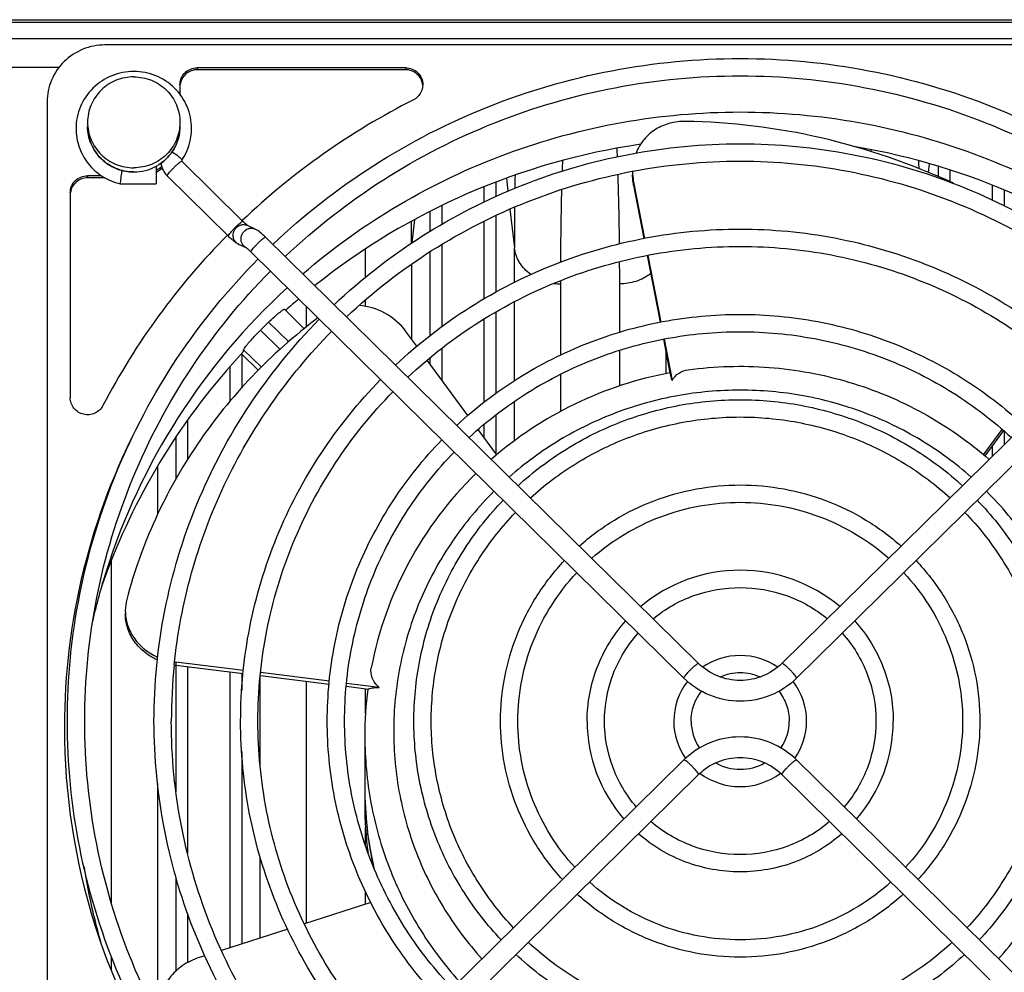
# Model space of a CAD drawing. Extents: x -1622 to 1181, y 8 to 1633.
# Tile 13 of 83: x -802 to -717, y 361 to 443. Entities that reach past the tile are written whole.
import ezdxf

# ---------------------------------------------------------------- set-up
doc = ezdxf.new("R2010")
doc.units = 0
doc.header["$LTSCALE"] = 65.395
doc.layers.get('0').update_dxf_attribs({"linetype": 'CONTINUOUS'})
doc.layers.add('3_ALL_AXES', color=7, linetype='CONTINUOUS')

msp = doc.modelspace()

# ---------------------------------------------------------------- linework, layer by layer
at = {"color": 6, "linetype": 'CONTINUOUS'}
msp.add_line((-852.597, 443.13), (-564.995, 443.13), dxfattribs=at)
at = {"color": 9, "linetype": 'CONTINUOUS'}
for p, q in [((-852.597, 442.922), (-564.995, 442.922)), ((-863.995, 439.005), (-798.963, 439.005)), ((-786.995, 438.971), (-786.995, 438.797)), ((-768.978, 438.971), (-768.978, 438.797)), ((-788.335, 430.979), (-788.339, 430.966)), ((-723.698, 429.896), (-723.611, 430.647)), ((-796.495, 429.615), (-796.495, 429.442)), ((-722.835, 429.545), (-722.835, 430.43)), ((-721.84, 430.104), (-721.84, 429.088)), ((-789.59, 429.587), (-789.595, 429.601)), ((-761.155, 429.045), (-761.155, 427.824)), ((-760.235, 429.398), (-760.105, 428.269)), ((-749.223, 429.058), (-749.223, 428.797)), ((-718.15, 427.499), (-718.15, 428.782)), ((-762.15, 427.347), (-762.15, 428.663)), ((-717.155, 428.384), (-717.155, 427.013)), ((-766.835, 424.8), (-766.835, 426.521)), ((-765.84, 427.019), (-765.84, 425.403)), ((-759.926, 426.716), (-759.541, 423.371)), ((-768.398, 423.815), (-768.166, 425.829)), ((-762.15, 418.961), (-762.15, 425.678)), ((-761.155, 426.164), (-761.155, 419.54)), ((-784.305, 424.382), (-784.31, 424.396)), ((-765.84, 423.654), (-765.84, 416.531)), ((-782.346, 423.008), (-782.351, 423.023)), ((-766.835, 415.793), (-766.835, 423.028)), ((-759.541, 420.378), (-759.541, 423.371)), ((-768.449, 421.948), (-768.449, 415.472)), ((-759.541, 411.86), (-759.541, 418.693)), ((-761.155, 417.814), (-761.155, 410.757)), ((-780.827, 416.943), (-779.086, 415.228)), ((-762.15, 410.025), (-762.15, 417.21)), ((-781.534, 416.246), (-779.833, 414.571)), ((-782.986, 414.543), (-781.448, 413.029)), ((-765.84, 414.65), (-765.84, 411.935)), ((-746.449, 414.478), (-746.449, 412.467)), ((-783.155, 414.189), (-783.155, 411.23)), ((-766.835, 413.284), (-766.835, 413.875)), ((-784.15, 410.094), (-784.15, 413.091)), ((-759.541, 406.656), (-759.541, 410.075)), ((-787.84, 408.443), (-787.84, 405.025)), ((-761.155, 408.902), (-761.155, 405.585)), ((-762.15, 406.934), (-762.15, 408.086)), ((-717.155, 407.51), (-717.155, 406.32)), ((-788.835, 403.353), (-788.835, 406.986)), ((-718.15, 405.34), (-718.15, 406.253)), ((-790.449, 404.42), (-790.449, 400.243)), ((-788.854, 387.496), (-788.854, 387.236)), ((-788.835, 376.27), (-788.835, 387.236)), ((-787.84, 387.11), (-787.84, 370.962)), ((-784.15, 362.774), (-784.15, 386.651)), ((-783.155, 386.527), (-783.155, 385.033)), ((-781.541, 378.497), (-781.541, 386.326)), ((-744.869, 386.101), (-744.874, 386.115)), ((-735.121, 386.101), (-735.116, 386.115)), ((-783.155, 379.746), (-783.155, 363.093)), ((-743.606, 377.745), (-743.601, 377.759)), ((-736.384, 377.745), (-736.389, 377.759)), ((-790.449, 377.007), (-790.449, 356.823)), ((-781.541, 363.609), (-781.541, 370.553)), ((-788.835, 360.755), (-788.835, 368.823)), ((-787.84, 365.762), (-787.84, 361.476))]:
    msp.add_line(p, q, dxfattribs=at)
at = {"color": 3, "linetype": 'CONTINUOUS'}
msp.add_line((-661.995, 441.485), (-866.995, 441.485), dxfattribs=at)
at = {"color": 7, "linetype": 'CONTINUOUS'}
for p, q in [((-684.995, 440.941), (-794.995, 440.941)), ((-768.978, 438.971), (-786.995, 438.971)), ((-768.978, 438.797), (-786.995, 438.797)), ((-788.495, 437.494), (-788.495, 436.664)), ((-799.995, 436.016), (-799.995, 321.002)), ((-788.339, 430.966), (-788.331, 430.977)), ((-788.339, 430.966), (-788.332, 430.977)), ((-783.042, 425.664), (-788.327, 430.869)), ((-795.278, 429.615), (-796.495, 429.615)), ((-790.556, 430.441), (-790.556, 428.911)), ((-795.006, 429.442), (-796.495, 429.442)), ((-793.669, 428.924), (-793.667, 428.911)), ((-793.667, 428.911), (-790.556, 428.911)), ((-784.305, 424.382), (-789.59, 429.587)), ((-749.223, 429.058), (-748.28, 424.189)), ((-749.223, 428.797), (-748.329, 424.179)), ((-797.995, 428.138), (-797.995, 410.394)), ((-781.978, 424.998), (-782.657, 425.31)), ((-782.76, 423.376), (-783.41, 423.675)), ((-743.606, 387.383), (-781.083, 424.291)), ((-698.907, 424.291), (-736.384, 387.383)), ((-744.869, 386.101), (-782.346, 423.008)), ((-697.644, 423.008), (-735.121, 386.101)), ((-748.044, 422.708), (-746.924, 416.929)), ((-747.995, 422.718), (-746.876, 416.939)), ((-777.737, 416.359), (-779.453, 418.049)), ((-767.988, 414.846), (-768.942, 416.139)), ((-746.639, 415.457), (-746.076, 412.548)), ((-746.591, 415.467), (-745.898, 411.89)), ((-782.986, 414.543), (-783.042, 414.338)), ((-781.713, 412.769), (-783.172, 414.205)), ((-763.571, 408.859), (-767.1, 413.643)), ((-761.06, 405.456), (-762.68, 407.651)), ((-718.93, 405.456), (-717.311, 407.651)), ((-717.195, 407.547), (-718.811, 405.357)), ((-783.007, 386.769), (-788.854, 387.496)), ((-788.854, 387.236), (-783.029, 386.511)), ((-781.537, 386.326), (-775.581, 385.585)), ((-775.558, 385.842), (-781.514, 386.583)), ((-774.093, 385.4), (-772.189, 385.163)), ((-771.247, 385.306), (-774.069, 385.657)), ((-744.869, 379.027), (-782.346, 342.12)), ((-697.644, 342.12), (-735.121, 379.027)), ((-743.597, 377.754), (-781.083, 340.837)), ((-743.596, 377.753), (-743.606, 377.745)), ((-698.907, 340.837), (-736.394, 377.754)), ((-736.384, 377.745), (-736.394, 377.753)), ((-772.495, 376.584), (-772.495, 375.167)), ((-772.494, 376.584), (-772.495, 376.556)), ((-772.495, 376.556), (-772.493, 376.48)), ((-771.97, 366.672), (-777.725, 364.83)), ((-779.172, 364.367), (-784.912, 362.53)), ((-786.348, 362.071), (-786.832, 361.916))]:
    msp.add_line(p, q, dxfattribs=at)
at = {"color": 2, "linetype": 'CONTINUOUS'}
for p, q in [((-728.642, 431.707), (-728.65, 431.88)), ((-755.561, 420.517), (-755.561, 420.25)), ((-755.561, 420.25), (-755.561, 414.077)), ((-750.43, 416.069), (-750.43, 420.25)), ((-772.43, 418.303), (-772.43, 418.861)), ((-777.561, 418.296), (-777.561, 416.498)), ((-750.43, 411.403), (-750.43, 414.499)), ((-755.561, 412.415), (-755.561, 409.188)), ((-794.43, 366.659), (-794.43, 396.338)), ((-777.561, 385.831), (-777.561, 364.883)), ((-772.43, 383.072), (-772.43, 385.193)), ((-772.43, 371.604), (-772.43, 373.18)), ((-772.43, 366.525), (-772.43, 367.601)), ((-794.43, 360.756), (-794.43, 361.977))]:
    msp.add_line(p, q, dxfattribs=at)
at = {"color": 7, "linetype": 'CONTINUOUS'}
for centre, radius, start, end in [((-740.358, 380.84), 61.99, 116.78452, 133.59871), ((-792.389, 433.713), 4.894, 326.00981, 359.97549), ((-740.098, 374.085), 58.874, 98.32337, 128.59575), ((-739.882, 374.105), 58.852, 51.40051, 80.33777), ((-792.474, 433.947), 4, 298.67438, 300.80806), ((-788.273, 430.927), 1.879, 186.75304, 225.05692), ((-788.274, 430.923), 0.0781, 145.95945, 160.84669), ((-771.287, 426.99), 22.468, 172.09524, 172.38721), ((-792.494, 433.988), 4.046, 269.9819, 298.64066), ((-792.477, 433.628), 4.009, 298.64176, 306.77453), ((-792.481, 433.461), 4.016, 298.67859, 307.54548), ((-744.674, 429.97), 4.638, 179.78917, 179.99822), ((-788.273, 430.925), 1.877, 225.0102, 225.4385), ((-740.988, 381.481), 61.091, 135.27781, 152.46766), ((-782.876, 424.832), 1.274, 241.61026, 245.23965), ((-783.308, 422.611), 0.94, 53.32321, 54.38468), ((-787.142, 418.139), 6.835, 45.43495, 46.2905), ((-741.023, 378.26), 56.517, 132.50887, 162.40932), ((-740.525, 374.694), 58.132, 130.42489, 131.91176), ((-740.615, 375.404), 57.814, 134.06968, 135.05323), ((-741.077, 375.183), 57.394, 136.98396, 159.46767), ((-740.066, 380.422), 32.685, 100.59573, 131.09404), ((-746.079, 412.542), 0.00723, 54.31888, 58.03318), ((-741.588, 381.834), 56.916, 152.22019, 179.98201), ((-740.601, 380.986), 31.905, 134.272, 169.13215), ((-741.518, 378.468), 55.981, 162.45978, 167.06316), ((-741.457, 375.356), 56.978, 159.49622, 160.86261), ((-789.293, 391.934), 3.934, 165.3384, 179.96181), ((-789.301, 391.937), 3.926, 179.99981, 183.79757), ((-789.288, 391.937), 3.939, 183.79664, 184.90964), ((-788.152, 392.876), 5.683, 261.54021, 262.90775), ((-788.152, 393.136), 5.683, 261.75779, 262.90789), ((-740.857, 381.068), 31.639, 172.55447, 179.9954), ((-741.69, 381.857), 56.814, 180.00456, 197.54875), ((-740.952, 376.644), 31.543, 180.00238, 192.73595), ((-740.989, 376.556), 31.506, 180.1394, 182.43169), ((-740.931, 375.169), 31.565, 180.00485, 187.67455), ((-740.93, 376.559), 31.565, 182.4314, 184.51091), ((-740.931, 376.559), 31.564, 184.51086, 185.41564), ((-740.917, 376.563), 31.578, 185.4204, 192.42531), ((-741.6, 378.529), 55.896, 189.02183, 194.27293), ((-741.106, 382.073), 57.436, 197.57893, 224.09168), ((-741.53, 378.547), 55.969, 194.27373, 195.78931)]:
    msp.add_arc(centre, radius, start, end, dxfattribs=at)
at = {"color": 9, "linetype": 'CONTINUOUS'}
for centre, radius, start, end in [((-792.61, 433.885), 3.885, 180.01025, 187.61034), ((-792.473, 433.951), 4.001, 298.65437, 300.76361), ((-982.259, 425.078), 257.798, 1.14484, 1.29586), ((-792.494, 433.994), 4.049, 269.98078, 298.61931), ((-464.013, 424.377), 295.522, 178.97308, 179.19578), ((-362.365, 423.403), 397.176, 179.49735, 180.00466), ((-1165.08, 423.431), 396.63, 0.0517, 0.32378), ((-782.993, 424.581), 0.803, 65.2792, 70.75272), ((-782.398, 424.087), 0.798, 241.19921, 245.27654), ((-755.559, 424.835), 4.585, 262.77622, 269.98409)]:
    msp.add_arc(centre, radius, start, end, dxfattribs=at)
at = {"color": 2, "linetype": 'CONTINUOUS'}
for centre, radius, start, end in [((-907.416, 424.745), 156.928, 2.38154, 2.64897), ((-578.057, 423.915), 177.462, 177.73494, 178.03411), ((-478.047, 421.168), 277.511, 178.5022, 179.80237), ((-1147.811, 420.313), 375.382, 0.07888, 0.45288), ((-1145.817, 420.26), 395.388, 359.99862, 0.27754)]:
    msp.add_arc(centre, radius, start, end, dxfattribs=at)
at = {"color": 7, "linetype": 'CONTINUOUS'}
for points, knots in [([(-794.995, 440.941), (-795.645, 440.941), (-796.956, 440.686), (-798.618, 439.593), (-799.734, 437.956), (-799.995, 436.657), (-799.995, 436.016)], [0, 0, 0, 0, 0.251764, 0.5025, 0.751772, 1, 1, 1, 1]), ([(-787.495, 433.711), (-787.495, 434.354), (-787.757, 435.657), (-788.873, 437.298), (-790.537, 438.393), (-792.496, 438.776), (-794.454, 438.393), (-796.118, 437.297), (-797.233, 435.656), (-797.495, 434.353), (-797.495, 433.71)], [0, 0, 0, 0, 0.124405, 0.249158, 0.374405, 0.500001, 0.625597, 0.750843, 0.875595, 1, 1, 1, 1]), ([(-788.495, 437.494), (-788.495, 437.686), (-788.417, 438.076), (-788.082, 438.567), (-787.584, 438.894), (-787.19, 438.971), (-786.995, 438.971)], [0, 0, 0, 0, 0.248248, 0.4975, 0.748216, 1, 1, 1, 1]), ([(-786.995, 438.797), (-787.174, 438.797), (-787.534, 438.733), (-788.004, 438.456), (-788.346, 438.034), (-788.459, 437.689), (-788.482, 437.514)], [0, 0, 0, 0, 0.251612, 0.502296, 0.751669, 1, 1, 1, 1]), ([(-768.978, 438.971), (-768.783, 438.971), (-768.39, 438.894), (-767.891, 438.567), (-767.556, 438.076), (-767.478, 437.686), (-767.478, 437.494)], [0, 0, 0, 0, 0.251778, 0.502501, 0.751772, 1, 1, 1, 1]), ([(-767.488, 437.492), (-767.509, 437.669), (-767.618, 438.019), (-767.96, 438.449), (-768.433, 438.732), (-768.797, 438.797), (-768.978, 438.797)], [0, 0, 0, 0, 0.248261, 0.49764, 0.748354, 1, 1, 1, 1]), ([(-767.478, 437.494), (-767.478, 437.227), (-767.632, 436.68), (-768.053, 436.301), (-768.293, 436.179)], [0, 0, 0, 0, 0.498219, 1, 1, 1, 1]), ([(-777.863, 421.121), (-775.271, 423.356), (-769.665, 427.372), (-760.323, 431.805), (-750.325, 434.525), (-739.995, 435.441), (-729.666, 434.525), (-719.667, 431.805), (-710.325, 427.372), (-704.719, 423.356), (-702.127, 421.121)], [0, 0, 0, 0, 0.124635, 0.249568, 0.374725, 0.5, 0.625275, 0.750432, 0.875365, 1, 1, 1, 1]), ([(-792.495, 429.942), (-793.015, 429.942), (-794.064, 430.146), (-795.393, 431.021), (-796.286, 432.331), (-796.495, 433.371), (-796.495, 433.884)], [0, 0, 0, 0, 0.251614, 0.502259, 0.751598, 1, 1, 1, 1]), ([(-788.495, 433.884), (-788.495, 433.548), (-788.584, 432.871), (-788.973, 431.925), (-789.593, 431.108), (-790.134, 430.685), (-790.425, 430.511)], [0, 0, 0, 0, 0.249078, 0.498589, 0.748854, 1, 1, 1, 1]), ([(-744.748, 434.326), (-745.196, 434.333), (-746.095, 434.228), (-747.342, 433.694), (-748.38, 432.799), (-748.851, 432.001), (-749.017, 431.572)], [0, 0, 0, 0, 0.249609, 0.495749, 0.743685, 1, 1, 1, 1]), ([(-721.543, 428.969), (-725.202, 430.66), (-732.809, 433.279), (-740.797, 434.265), (-744.748, 434.326)], [0, 0, 0, 0, 0.504977, 1, 1, 1, 1]), ([(-797.495, 433.71), (-797.495, 433.163), (-797.307, 432.059), (-796.493, 430.595), (-795.242, 429.474), (-794.204, 429.038), (-793.667, 428.911)], [0, 0, 0, 0, 0.249009, 0.498537, 0.748879, 1, 1, 1, 1]), ([(-788.327, 430.869), (-788.332, 430.874), (-788.345, 430.89), (-788.352, 430.91), (-788.352, 430.924)], [0, 0, 0, 0, 0.300794, 1, 1, 1, 1]), ([(-797.995, 428.138), (-797.995, 428.33), (-797.917, 428.72), (-797.582, 429.211), (-797.084, 429.539), (-796.69, 429.615), (-796.495, 429.615)], [0, 0, 0, 0, 0.248248, 0.4975, 0.748216, 1, 1, 1, 1]), ([(-793.556, 429.967), (-793.567, 429.885), (-793.605, 429.593), (-793.638, 429.301), (-793.657, 429.091)], [0, 0, 0, 0, 0.281391, 1, 1, 1, 1]), ([(-749.312, 429.97), (-749.312, 429.895), (-749.304, 429.589), (-749.267, 429.284), (-749.223, 429.058)], [0, 0, 0, 0, 0.247472, 1, 1, 1, 1]), ([(-749.223, 428.797), (-749.238, 428.873), (-749.289, 429.175), (-749.312, 429.481), (-749.312, 429.71)], [0, 0, 0, 0, 0.252498, 1, 1, 1, 1]), ([(-796.495, 429.442), (-796.674, 429.442), (-797.034, 429.378), (-797.504, 429.101), (-797.846, 428.679), (-797.959, 428.334), (-797.982, 428.159)], [0, 0, 0, 0, 0.251612, 0.502296, 0.751669, 1, 1, 1, 1]), ([(-793.657, 429.091), (-793.659, 429.072), (-793.664, 429.016), (-793.669, 428.96), (-793.669, 428.924)], [0, 0, 0, 0, 0.350371, 1, 1, 1, 1]), ([(-782.842, 425.475), (-782.858, 425.49), (-782.926, 425.552), (-782.992, 425.615), (-783.042, 425.664)], [0, 0, 0, 0, 0.236663, 1, 1, 1, 1]), ([(-782.741, 425.387), (-782.749, 425.394), (-782.783, 425.423), (-782.816, 425.452), (-782.842, 425.475)], [0, 0, 0, 0, 0.232861, 1, 1, 1, 1]), ([(-782.625, 425.295), (-782.631, 425.3), (-782.671, 425.329), (-782.71, 425.361), (-782.741, 425.387)], [0, 0, 0, 0, 0.168369, 1, 1, 1, 1]), ([(-781.083, 424.291), (-781.232, 424.437), (-781.511, 424.695), (-781.822, 424.925), (-781.978, 424.998)], [0, 0, 0, 0, 0.547257, 1, 1, 1, 1]), ([(-783.866, 423.981), (-783.901, 424.011), (-784.052, 424.139), (-784.197, 424.275), (-784.305, 424.382)], [0, 0, 0, 0, 0.231721, 1, 1, 1, 1]), ([(-783.482, 423.711), (-783.516, 423.73), (-783.651, 423.81), (-783.775, 423.906), (-783.866, 423.981)], [0, 0, 0, 0, 0.246085, 1, 1, 1, 1]), ([(-782.419, 423.079), (-782.451, 423.11), (-782.557, 423.209), (-782.666, 423.305), (-782.746, 423.365)], [0, 0, 0, 0, 0.307585, 1, 1, 1, 1]), ([(-780.827, 416.943), (-780.662, 417.102), (-780.421, 417.327), (-780.106, 417.602), (-779.903, 417.769), (-779.736, 417.898), (-779.6, 417.992), (-779.521, 418.037), (-779.463, 418.059), (-779.453, 418.049)], [0, 0, 0, 0, 0.386721, 0.557714, 0.706328, 0.827785, 0.918308, 0.975456, 1, 1, 1, 1]), ([(-768.942, 416.139), (-769.42, 416.788), (-770.659, 417.851), (-772.213, 418.319), (-772.979, 418.382)], [0, 0, 0, 0, 0.512134, 1, 1, 1, 1]), ([(-776.551, 417.302), (-778.584, 415.769), (-782.384, 412.395), (-787.141, 406.508), (-790.809, 399.986), (-792.476, 395.308), (-793.099, 392.93)], [0, 0, 0, 0, 0.254724, 0.505867, 0.754044, 1, 1, 1, 1]), ([(-782.986, 414.543), (-782.978, 414.573), (-782.933, 414.646), (-782.843, 414.777), (-782.705, 414.955), (-782.526, 415.173), (-782.311, 415.421), (-781.982, 415.787), (-781.717, 416.062), (-781.534, 416.246)], [0, 0, 0, 0, 0.040478, 0.112635, 0.214205, 0.34146, 0.489583, 0.652907, 1, 1, 1, 1]), ([(-745.898, 411.89), (-745.755, 412.146), (-745.338, 412.58), (-744.776, 412.767), (-744.499, 412.806)], [0, 0, 0, 0, 0.51105, 1, 1, 1, 1]), ([(-744.499, 412.806), (-742.185, 413.125), (-737.476, 413.27), (-730.541, 411.99), (-724.043, 409.276), (-720.192, 406.584), (-718.441, 405.054)], [0, 0, 0, 0, 0.250419, 0.500732, 0.750661, 1, 1, 1, 1]), ([(-746.012, 412.367), (-746.019, 412.392), (-746.031, 412.435), (-746.048, 412.49), (-746.062, 412.525), (-746.07, 412.544), (-746.075, 412.548)], [0, 0, 0, 0, 0.400054, 0.700859, 0.900448, 1, 1, 1, 1]), ([(-745.898, 411.89), (-745.908, 411.938), (-745.945, 412.098), (-745.983, 412.257), (-746.012, 412.367)], [0, 0, 0, 0, 0.301341, 1, 1, 1, 1]), ([(-795.161, 409.72), (-795.236, 409.574), (-795.44, 409.306), (-795.859, 409.026), (-796.348, 408.897), (-796.853, 408.932), (-797.319, 409.127), (-797.695, 409.463), (-797.939, 409.901), (-797.995, 410.231), (-797.995, 410.394)], [0, 0, 0, 0, 0.12459, 0.249785, 0.375463, 0.501259, 0.626771, 0.751717, 0.876043, 1, 1, 1, 1]), ([(-790.457, 387.684), (-790.885, 387.876), (-791.666, 388.361), (-792.561, 389.348), (-793.105, 390.479), (-793.227, 391.285), (-793.227, 391.676)], [0, 0, 0, 0, 0.274858, 0.530777, 0.770582, 1, 1, 1, 1]), ([(-793.213, 391.6), (-793.181, 391.233), (-793.009, 390.486), (-792.441, 389.452), (-791.57, 388.554), (-790.831, 388.11), (-790.429, 387.931)], [0, 0, 0, 0, 0.22961, 0.470149, 0.726276, 1, 1, 1, 1]), ([(-771.247, 385.306), (-771.514, 385.519), (-771.929, 386.046), (-771.988, 386.715), (-771.934, 387.001)], [0, 0, 0, 0, 0.539279, 1, 1, 1, 1]), ([(-736.384, 387.383), (-736.855, 386.92), (-737.995, 386.17), (-739.995, 385.782), (-741.995, 386.17), (-743.136, 386.92), (-743.606, 387.383)], [0, 0, 0, 0, 0.249295, 0.5, 0.750705, 1, 1, 1, 1]), ([(-772.189, 385.163), (-772.151, 385.191), (-772.038, 385.233), (-771.834, 385.274), (-771.561, 385.299), (-771.358, 385.305), (-771.247, 385.306)], [0, 0, 0, 0, 0.148081, 0.366309, 0.652692, 1, 1, 1, 1]), ([(-735.121, 386.101), (-735.757, 385.474), (-737.296, 384.461), (-739.995, 383.936), (-742.694, 384.461), (-744.233, 385.474), (-744.869, 386.101)], [0, 0, 0, 0, 0.249609, 0.5, 0.750391, 1, 1, 1, 1]), ([(-735.121, 379.027), (-735.757, 379.654), (-737.296, 380.667), (-739.995, 381.192), (-742.694, 380.667), (-744.233, 379.654), (-744.869, 379.027)], [0, 0, 0, 0, 0.249609, 0.5, 0.750391, 1, 1, 1, 1]), ([(-736.394, 377.754), (-736.864, 378.215), (-738.002, 378.959), (-739.995, 379.345), (-741.989, 378.959), (-743.127, 378.215), (-743.597, 377.754)], [0, 0, 0, 0, 0.249301, 0.5, 0.750699, 1, 1, 1, 1]), ([(-786.832, 361.916), (-787.35, 361.75), (-788.314, 361.282), (-789.439, 360.218), (-790.13, 358.947), (-790.287, 358.028), (-790.287, 357.586)], [0, 0, 0, 0, 0.27654, 0.53575, 0.775253, 1, 1, 1, 1])]:
    msp.add_open_spline(points, degree=3, knots=knots, dxfattribs=at)
at = {"color": 9, "linetype": 'CONTINUOUS'}
for points, knots in [([(-790.427, 430.513), (-790.135, 430.686), (-789.594, 431.109), (-788.974, 431.926), (-788.584, 432.871), (-788.495, 433.548), (-788.495, 433.884)], [0, 0, 0, 0, 0.251274, 0.501568, 0.751025, 1, 1, 1, 1]), ([(-796.461, 433.371), (-796.399, 432.904), (-796.098, 431.983), (-795.187, 430.856), (-793.934, 430.116), (-792.972, 429.945), (-792.495, 429.945)], [0, 0, 0, 0, 0.248269, 0.497663, 0.748369, 1, 1, 1, 1]), ([(-789.182, 431.69), (-789.035, 431.598), (-788.778, 431.42), (-788.533, 431.223), (-788.436, 431.123)], [0, 0, 0, 0, 0.555583, 1, 1, 1, 1]), ([(-789.526, 429.741), (-789.443, 429.862), (-789.286, 430.044), (-789.059, 430.286), (-788.867, 430.476), (-788.683, 430.643), (-788.529, 430.77), (-788.421, 430.845), (-788.361, 430.873), (-788.337, 430.875), (-788.33, 430.872)], [0, 0, 0, 0, 0.265111, 0.431407, 0.599431, 0.753001, 0.877436, 0.961267, 0.985971, 1, 1, 1, 1]), ([(-788.436, 431.123), (-788.409, 431.096), (-788.371, 431.053), (-788.335, 431), (-788.335, 430.979)], [0, 0, 0, 0, 0.646677, 1, 1, 1, 1]), ([(-788.33, 430.872), (-788.33, 430.871), (-788.329, 430.871), (-788.328, 430.87), (-788.327, 430.869)], [0, 0, 0, 0, 0.504458, 1, 1, 1, 1]), ([(-789.595, 429.601), (-789.595, 429.606), (-789.59, 429.635), (-789.576, 429.66), (-789.564, 429.68)], [0, 0, 0, 0, 0.167601, 1, 1, 1, 1]), ([(-789.564, 429.68), (-789.562, 429.685), (-789.549, 429.706), (-789.536, 429.726), (-789.526, 429.741)], [0, 0, 0, 0, 0.225521, 1, 1, 1, 1]), ([(-784.241, 424.536), (-784.157, 424.659), (-783.997, 424.844), (-783.766, 425.089), (-783.571, 425.281), (-783.387, 425.447), (-783.234, 425.573), (-783.128, 425.644), (-783.07, 425.67), (-783.047, 425.669), (-783.042, 425.664)], [0, 0, 0, 0, 0.268771, 0.437212, 0.606763, 0.760667, 0.883839, 0.964703, 0.987463, 1, 1, 1, 1]), ([(-783.67, 423.866), (-783.734, 423.937), (-783.839, 424.104), (-783.928, 424.489), (-783.799, 424.996), (-783.394, 425.327), (-783.01, 425.401), (-782.817, 425.37), (-782.728, 425.339)], [0, 0, 0, 0, 0.123585, 0.249505, 0.503043, 0.754101, 0.877966, 1, 1, 1, 1]), ([(-784.279, 424.475), (-784.276, 424.48), (-784.264, 424.501), (-784.251, 424.521), (-784.241, 424.536)], [0, 0, 0, 0, 0.225521, 1, 1, 1, 1]), ([(-782.991, 423.553), (-783.058, 423.627), (-783.166, 423.8), (-783.251, 424.2), (-783.1, 424.721), (-782.663, 425.042), (-782.262, 425.088), (-782.067, 425.038), (-781.978, 424.998)], [0, 0, 0, 0, 0.123821, 0.250057, 0.503909, 0.75445, 0.878032, 1, 1, 1, 1]), ([(-784.31, 424.396), (-784.31, 424.401), (-784.305, 424.43), (-784.291, 424.455), (-784.279, 424.475)], [0, 0, 0, 0, 0.167601, 1, 1, 1, 1]), ([(-782.282, 423.162), (-782.197, 423.285), (-782.038, 423.47), (-781.807, 423.715), (-781.612, 423.907), (-781.428, 424.074), (-781.275, 424.199), (-781.168, 424.27), (-781.111, 424.296), (-781.088, 424.296), (-781.083, 424.291)], [0, 0, 0, 0, 0.268771, 0.437212, 0.606763, 0.760667, 0.883839, 0.964703, 0.987463, 1, 1, 1, 1]), ([(-782.351, 423.023), (-782.351, 423.028), (-782.346, 423.056), (-782.332, 423.081), (-782.32, 423.102)], [0, 0, 0, 0, 0.167601, 1, 1, 1, 1]), ([(-782.32, 423.102), (-782.317, 423.106), (-782.305, 423.127), (-782.292, 423.147), (-782.282, 423.162)], [0, 0, 0, 0, 0.225521, 1, 1, 1, 1]), ([(-758.124, 421.055), (-758.521, 421.342), (-759.178, 422.034), (-759.491, 422.938), (-759.541, 423.371)], [0, 0, 0, 0, 0.529169, 1, 1, 1, 1]), ([(-747.741, 421.15), (-748.125, 420.848), (-748.996, 420.396), (-749.96, 420.25), (-750.43, 420.25)], [0, 0, 0, 0, 0.509611, 1, 1, 1, 1]), ([(-719.994, 403.525), (-721.354, 404.722), (-724.303, 406.877), (-729.235, 409.259), (-734.524, 410.721), (-739.995, 411.213), (-745.465, 410.721), (-750.755, 409.259), (-755.687, 406.878), (-758.636, 404.723), (-759.996, 403.525)], [0, 0, 0, 0, 0.124625, 0.249557, 0.374717, 0.5, 0.625283, 0.750443, 0.875374, 1, 1, 1, 1]), ([(-761.312, 402.293), (-762.636, 400.976), (-765.039, 398.088), (-767.754, 393.165), (-769.484, 387.824), (-770.164, 382.259), (-769.772, 376.667), (-768.319, 371.247), (-765.862, 366.194), (-763.61, 363.189), (-762.355, 361.808)], [0, 0, 0, 0, 0.125451, 0.250566, 0.37542, 0.500123, 0.624807, 0.749608, 0.874644, 1, 1, 1, 1]), ([(-717.636, 361.807), (-716.381, 363.189), (-714.129, 366.194), (-711.671, 371.247), (-710.219, 376.667), (-709.826, 382.259), (-710.506, 387.824), (-712.236, 393.165), (-714.951, 398.088), (-717.354, 400.976), (-718.679, 402.293)], [0, 0, 0, 0, 0.125363, 0.250398, 0.375198, 0.499882, 0.624583, 0.749436, 0.87455, 1, 1, 1, 1]), ([(-744.805, 386.255), (-744.721, 386.378), (-744.561, 386.563), (-744.331, 386.808), (-744.136, 387), (-743.951, 387.166), (-743.798, 387.292), (-743.692, 387.363), (-743.634, 387.389), (-743.611, 387.388), (-743.606, 387.383)], [0, 0, 0, 0, 0.268771, 0.437212, 0.606763, 0.760667, 0.883839, 0.964703, 0.987463, 1, 1, 1, 1]), ([(-735.186, 386.255), (-735.27, 386.378), (-735.429, 386.563), (-735.66, 386.808), (-735.855, 387), (-736.039, 387.166), (-736.192, 387.292), (-736.299, 387.363), (-736.356, 387.389), (-736.379, 387.388), (-736.384, 387.383)], [0, 0, 0, 0, 0.268771, 0.437212, 0.606763, 0.760667, 0.883839, 0.964703, 0.987463, 1, 1, 1, 1]), ([(-744.874, 386.115), (-744.874, 386.12), (-744.869, 386.149), (-744.855, 386.174), (-744.843, 386.194)], [0, 0, 0, 0, 0.167601, 1, 1, 1, 1]), ([(-744.843, 386.194), (-744.84, 386.199), (-744.828, 386.22), (-744.815, 386.239), (-744.805, 386.255)], [0, 0, 0, 0, 0.225521, 1, 1, 1, 1]), ([(-735.147, 386.194), (-735.15, 386.199), (-735.162, 386.22), (-735.175, 386.239), (-735.186, 386.255)], [0, 0, 0, 0, 0.225521, 1, 1, 1, 1]), ([(-735.116, 386.115), (-735.116, 386.12), (-735.121, 386.149), (-735.135, 386.174), (-735.147, 386.194)], [0, 0, 0, 0, 0.167601, 1, 1, 1, 1]), ([(-772.495, 381.071), (-772.495, 379.141), (-772.138, 375.27), (-770.551, 369.662), (-767.965, 364.428), (-765.63, 361.303), (-764.334, 359.86)], [0, 0, 0, 0, 0.249426, 0.499105, 0.749245, 1, 1, 1, 1]), ([(-743.671, 377.898), (-743.755, 378.022), (-743.914, 378.206), (-744.145, 378.452), (-744.34, 378.643), (-744.524, 378.81), (-744.678, 378.935), (-744.784, 379.007), (-744.842, 379.032), (-744.864, 379.032), (-744.869, 379.027)], [0, 0, 0, 0, 0.268771, 0.437212, 0.606763, 0.760667, 0.883839, 0.964703, 0.987463, 1, 1, 1, 1]), ([(-736.32, 377.898), (-736.235, 378.022), (-736.076, 378.206), (-735.845, 378.452), (-735.65, 378.643), (-735.466, 378.81), (-735.313, 378.935), (-735.206, 379.007), (-735.149, 379.032), (-735.126, 379.032), (-735.121, 379.027)], [0, 0, 0, 0, 0.268771, 0.437212, 0.606763, 0.760667, 0.883839, 0.964703, 0.987463, 1, 1, 1, 1]), ([(-743.633, 377.838), (-743.635, 377.843), (-743.647, 377.863), (-743.66, 377.883), (-743.671, 377.898)], [0, 0, 0, 0, 0.225521, 1, 1, 1, 1]), ([(-743.601, 377.759), (-743.601, 377.764), (-743.607, 377.792), (-743.621, 377.818), (-743.633, 377.838)], [0, 0, 0, 0, 0.167601, 1, 1, 1, 1]), ([(-736.389, 377.759), (-736.389, 377.764), (-736.384, 377.792), (-736.37, 377.818), (-736.358, 377.838)], [0, 0, 0, 0, 0.167601, 1, 1, 1, 1]), ([(-736.358, 377.838), (-736.355, 377.843), (-736.343, 377.863), (-736.33, 377.883), (-736.32, 377.898)], [0, 0, 0, 0, 0.225521, 1, 1, 1, 1])]:
    msp.add_open_spline(points, degree=3, knots=knots, dxfattribs=at)
at = {"color": 2, "linetype": 'CONTINUOUS'}
msp.add_open_spline([(-750.445, 423.717), (-750.45, 424.254), (-750.474, 426.266), (-750.518, 428.279), (-750.567, 429.754)], degree=3, knots=[0, 0, 0, 0, 0.266554, 1, 1, 1, 1], dxfattribs=at)
at = {"color": 9, "linetype": 'CONTINUOUS'}
for points in [[(-783.41, 423.675), (-783.507, 423.72), (-783.597, 423.786), (-783.67, 423.866)], [(-782.782, 423.388), (-782.86, 423.431), (-782.931, 423.488), (-782.991, 423.553)]]:
    msp.add_open_spline(points, degree=3, dxfattribs=at)
at = {"layer": '3_ALL_AXES', "color": 7, "linetype": 'CONTINUOUS'}
msp.add_line((-772.495, 381.071), (-772.495, 376.643), dxfattribs=at)
for centre, radius, start, end in [((-740.007, 382.085), 13.365, 89.95045, 130.07281), ((-739.984, 382.085), 13.365, 49.9272, 90.04955), ((-739.998, 382.26), 5.804, 89.97091, 124.079), ((-739.992, 382.26), 5.804, 55.92094, 90.0291), ((-741.466, 382.389), 47.779, 174.16271, 179.99799), ((-739.995, 382.243), 4.321, 90.00096, 113.33162), ((-739.995, 382.243), 4.321, 66.66818, 89.99904), ((-740.12, 382.387), 5.625, 142.26606, 179.96249), ((-739.871, 382.387), 5.625, 0.03765, 37.73408), ((-740.296, 382.402), 12.949, 180.05177, 220.99641), ((-740.123, 382.393), 5.622, 180.02995, 215.10228), ((-740.123, 382.393), 4.122, 180.04144, 214.52151), ((-739.867, 382.393), 4.122, 325.47832, 359.95885), ((-739.867, 382.393), 5.622, 324.89772, 359.97018), ((-739.695, 382.402), 12.949, 319.00359, 359.94827), ((-739.997, 382.526), 4.31, 240.83321, 270.02564), ((-739.993, 382.526), 4.31, 269.97436, 299.16687), ((-739.999, 382.517), 5.801, 233.34279, 270.03605), ((-739.992, 382.517), 5.8, 269.96391, 306.67284)]:
    msp.add_arc(centre, radius, start, end, dxfattribs=at)
for points, knots in [([(-780.452, 423.67), (-777.771, 426.22), (-771.895, 430.82), (-761.935, 435.922), (-751.172, 439.061), (-743.716, 439.767), (-739.995, 439.767)], [0, 0, 0, 0, 0.249206, 0.499056, 0.749396, 1, 1, 1, 1]), ([(-739.995, 439.767), (-736.275, 439.767), (-728.818, 439.061), (-718.055, 435.922), (-708.095, 430.82), (-702.219, 426.22), (-699.538, 423.67)], [0, 0, 0, 0, 0.250604, 0.500944, 0.750794, 1, 1, 1, 1]), ([(-792.495, 438.18), (-793.015, 438.18), (-794.064, 437.976), (-795.393, 437.101), (-796.286, 435.792), (-796.495, 434.753), (-796.495, 434.24)], [0, 0, 0, 0, 0.251792, 0.5025, 0.751771, 1, 1, 1, 1]), ([(-792.495, 438.18), (-791.975, 438.18), (-790.926, 437.976), (-789.597, 437.101), (-788.704, 435.792), (-788.495, 434.753), (-788.495, 434.24)], [0, 0, 0, 0, 0.251792, 0.5025, 0.751771, 1, 1, 1, 1]), ([(-779.383, 422.617), (-776.771, 425.096), (-771.05, 429.569), (-761.352, 434.529), (-750.875, 437.581), (-743.617, 438.267), (-739.995, 438.267)], [0, 0, 0, 0, 0.249165, 0.499008, 0.749365, 1, 1, 1, 1]), ([(-739.995, 438.267), (-736.373, 438.267), (-729.115, 437.581), (-718.638, 434.529), (-708.941, 429.569), (-703.219, 425.096), (-700.607, 422.617)], [0, 0, 0, 0, 0.250635, 0.500992, 0.750835, 1, 1, 1, 1]), ([(-796.495, 434.24), (-796.495, 433.728), (-796.286, 432.689), (-795.393, 431.38), (-794.064, 430.505), (-793.015, 430.301), (-792.495, 430.301)], [0, 0, 0, 0, 0.248229, 0.4975, 0.748208, 1, 1, 1, 1]), ([(-788.495, 434.24), (-788.495, 433.728), (-788.704, 432.689), (-789.597, 431.38), (-790.926, 430.505), (-791.975, 430.301), (-792.495, 430.301)], [0, 0, 0, 0, 0.248229, 0.4975, 0.748208, 1, 1, 1, 1]), ([(-775.148, 418.446), (-772.814, 420.654), (-767.703, 424.637), (-759.048, 429.053), (-749.7, 431.77), (-743.226, 432.381), (-739.995, 432.381)], [0, 0, 0, 0, 0.249213, 0.499065, 0.749401, 1, 1, 1, 1]), ([(-739.995, 432.381), (-736.765, 432.381), (-730.29, 431.77), (-720.943, 429.053), (-712.287, 424.637), (-707.176, 420.654), (-704.842, 418.446)], [0, 0, 0, 0, 0.250599, 0.500935, 0.750787, 1, 1, 1, 1]), ([(-774.079, 417.393), (-771.815, 419.53), (-766.858, 423.386), (-758.465, 427.66), (-749.403, 430.29), (-743.127, 430.881), (-739.995, 430.881)], [0, 0, 0, 0, 0.249167, 0.499011, 0.749366, 1, 1, 1, 1]), ([(-739.995, 430.881), (-736.863, 430.881), (-730.587, 430.29), (-721.525, 427.66), (-713.133, 423.386), (-708.176, 419.53), (-705.912, 417.393)], [0, 0, 0, 0, 0.250634, 0.500989, 0.750833, 1, 1, 1, 1]), ([(-769.843, 413.222), (-767.857, 415.089), (-763.511, 418.455), (-756.16, 422.185), (-748.228, 424.479), (-742.736, 424.995), (-739.995, 424.995)], [0, 0, 0, 0, 0.249223, 0.499078, 0.749408, 1, 1, 1, 1]), ([(-739.995, 424.995), (-737.255, 424.995), (-731.762, 424.479), (-723.83, 422.185), (-716.479, 418.455), (-712.134, 415.089), (-710.147, 413.222)], [0, 0, 0, 0, 0.250592, 0.500922, 0.750777, 1, 1, 1, 1]), ([(-768.774, 412.169), (-766.857, 413.964), (-762.665, 417.203), (-755.578, 420.791), (-747.931, 422.999), (-742.637, 423.495), (-739.995, 423.495)], [0, 0, 0, 0, 0.249169, 0.499014, 0.749367, 1, 1, 1, 1]), ([(-739.995, 423.495), (-737.353, 423.495), (-732.059, 422.999), (-724.412, 420.791), (-717.325, 417.203), (-713.133, 413.964), (-711.216, 412.169)], [0, 0, 0, 0, 0.250633, 0.500986, 0.750831, 1, 1, 1, 1]), ([(-798.245, 382.39), (-798.245, 386.076), (-797.519, 393.471), (-794.292, 404.134), (-789.051, 413.988), (-784.343, 419.772), (-781.738, 422.409)], [0, 0, 0, 0, 0.249379, 0.499031, 0.749185, 1, 1, 1, 1]), ([(-796.745, 382.39), (-796.745, 385.979), (-796.038, 393.179), (-792.895, 403.56), (-787.792, 413.156), (-783.206, 418.789), (-780.669, 421.356)], [0, 0, 0, 0, 0.249345, 0.498977, 0.749141, 1, 1, 1, 1]), ([(-790.745, 382.39), (-790.745, 385.593), (-790.116, 392.02), (-787.319, 401.287), (-782.775, 409.856), (-778.693, 414.89), (-776.434, 417.186)], [0, 0, 0, 0, 0.249384, 0.499039, 0.749192, 1, 1, 1, 1]), ([(-764.538, 407.998), (-762.899, 409.523), (-759.319, 412.271), (-753.273, 415.316), (-746.756, 417.188), (-742.246, 417.609), (-739.995, 417.609)], [0, 0, 0, 0, 0.249237, 0.499095, 0.749418, 1, 1, 1, 1]), ([(-739.995, 417.609), (-737.745, 417.609), (-733.235, 417.188), (-726.717, 415.316), (-720.672, 412.271), (-717.091, 409.523), (-715.452, 407.998)], [0, 0, 0, 0, 0.250582, 0.500905, 0.750763, 1, 1, 1, 1]), ([(-788.997, 387.248), (-788.722, 389.937), (-787.712, 395.282), (-784.864, 402.927), (-780.764, 409.998), (-777.272, 414.196), (-775.365, 416.133)], [0, 0, 0, 0, 0.249337, 0.499014, 0.749198, 1, 1, 1, 1]), ([(-763.468, 406.944), (-761.899, 408.398), (-758.473, 411.019), (-752.69, 413.922), (-746.459, 415.707), (-742.147, 416.109), (-739.995, 416.109)], [0, 0, 0, 0, 0.249173, 0.499019, 0.749369, 1, 1, 1, 1]), ([(-739.995, 416.109), (-737.843, 416.109), (-733.532, 415.707), (-727.3, 413.922), (-721.518, 411.019), (-718.091, 408.398), (-716.522, 406.944)], [0, 0, 0, 0, 0.250631, 0.500981, 0.750827, 1, 1, 1, 1]), ([(-783.245, 382.39), (-783.245, 385.11), (-782.713, 390.568), (-780.345, 398.441), (-776.5, 405.724), (-773.043, 410.007), (-771.13, 411.962)], [0, 0, 0, 0, 0.249392, 0.49905, 0.749201, 1, 1, 1, 1]), ([(-781.745, 382.39), (-781.745, 385.013), (-781.232, 390.276), (-778.949, 397.868), (-775.24, 404.893), (-771.907, 409.024), (-770.061, 410.91)], [0, 0, 0, 0, 0.249346, 0.498978, 0.749141, 1, 1, 1, 1]), ([(-759.232, 402.772), (-757.941, 403.955), (-755.126, 406.087), (-750.386, 408.447), (-745.284, 409.897), (-741.756, 410.223), (-739.995, 410.223)], [0, 0, 0, 0, 0.249258, 0.49912, 0.749433, 1, 1, 1, 1]), ([(-739.995, 410.223), (-738.235, 410.223), (-734.707, 409.897), (-729.605, 408.447), (-724.864, 406.087), (-722.049, 403.955), (-720.758, 402.772)], [0, 0, 0, 0, 0.250567, 0.50088, 0.750742, 1, 1, 1, 1]), ([(-758.162, 401.718), (-756.941, 402.831), (-754.28, 404.835), (-749.803, 407.053), (-744.987, 408.416), (-741.657, 408.723), (-739.995, 408.723)], [0, 0, 0, 0, 0.249179, 0.499026, 0.749373, 1, 1, 1, 1]), ([(-739.995, 408.723), (-738.333, 408.723), (-735.004, 408.416), (-730.187, 407.053), (-725.711, 404.835), (-723.05, 402.831), (-721.828, 401.718)], [0, 0, 0, 0, 0.250626, 0.500974, 0.750821, 1, 1, 1, 1]), ([(-775.745, 382.39), (-775.745, 384.628), (-775.309, 389.117), (-773.372, 395.595), (-770.224, 401.593), (-767.393, 405.124), (-765.825, 406.738)], [0, 0, 0, 0, 0.249402, 0.499065, 0.749214, 1, 1, 1, 1]), ([(-774.245, 382.39), (-774.245, 384.53), (-773.828, 388.824), (-771.975, 395.022), (-768.964, 400.761), (-766.256, 404.141), (-764.757, 405.686)], [0, 0, 0, 0, 0.249347, 0.498979, 0.749142, 1, 1, 1, 1]), ([(-753.924, 397.545), (-752.981, 398.387), (-750.932, 399.902), (-747.498, 401.577), (-743.812, 402.606), (-741.266, 402.837), (-739.995, 402.837)], [0, 0, 0, 0, 0.249294, 0.499164, 0.749459, 1, 1, 1, 1]), ([(-739.995, 402.837), (-738.725, 402.837), (-736.179, 402.606), (-732.492, 401.577), (-729.058, 399.902), (-727.009, 398.387), (-726.066, 397.545)], [0, 0, 0, 0, 0.250541, 0.500836, 0.750706, 1, 1, 1, 1]), ([(-768.245, 382.39), (-768.245, 384.145), (-767.906, 387.665), (-766.398, 392.748), (-763.947, 397.461), (-761.742, 400.241), (-760.52, 401.514)], [0, 0, 0, 0, 0.249417, 0.499088, 0.749232, 1, 1, 1, 1]), ([(-719.47, 401.514), (-718.248, 400.241), (-716.043, 397.461), (-713.592, 392.748), (-712.084, 387.665), (-711.745, 384.145), (-711.745, 382.39)], [0, 0, 0, 0, 0.250768, 0.500912, 0.750583, 1, 1, 1, 1]), ([(-752.853, 396.49), (-751.98, 397.262), (-750.086, 398.649), (-746.915, 400.183), (-743.514, 401.125), (-741.167, 401.337), (-739.995, 401.337)], [0, 0, 0, 0, 0.249189, 0.499042, 0.749382, 1, 1, 1, 1]), ([(-739.995, 401.337), (-738.823, 401.337), (-736.476, 401.125), (-733.075, 400.183), (-729.905, 398.649), (-728.01, 397.262), (-727.137, 396.49)], [0, 0, 0, 0, 0.250618, 0.500958, 0.750811, 1, 1, 1, 1]), ([(-766.745, 382.39), (-766.745, 384.048), (-766.425, 387.373), (-765.002, 392.175), (-762.688, 396.629), (-760.605, 399.258), (-759.452, 400.462)], [0, 0, 0, 0, 0.249348, 0.498981, 0.749142, 1, 1, 1, 1]), ([(-720.539, 400.462), (-719.385, 399.258), (-717.303, 396.629), (-714.989, 392.175), (-713.565, 387.373), (-713.245, 384.048), (-713.245, 382.39)], [0, 0, 0, 0, 0.250858, 0.501019, 0.750652, 1, 1, 1, 1]), ([(-760.745, 382.39), (-760.745, 383.662), (-760.503, 386.214), (-759.424, 389.902), (-757.67, 393.328), (-756.09, 395.357), (-755.214, 396.289)], [0, 0, 0, 0, 0.249442, 0.499127, 0.749264, 1, 1, 1, 1]), ([(-724.776, 396.289), (-723.9, 395.357), (-722.32, 393.328), (-720.566, 389.902), (-719.488, 386.214), (-719.245, 383.662), (-719.245, 382.39)], [0, 0, 0, 0, 0.250736, 0.500873, 0.750558, 1, 1, 1, 1]), ([(-759.245, 382.39), (-759.245, 383.565), (-759.022, 385.922), (-758.028, 389.329), (-756.41, 392.496), (-754.953, 394.373), (-754.145, 395.236)], [0, 0, 0, 0, 0.249351, 0.498985, 0.749145, 1, 1, 1, 1]), ([(-725.845, 395.236), (-725.037, 394.373), (-723.58, 392.496), (-721.963, 389.329), (-720.969, 385.922), (-720.745, 383.565), (-720.745, 382.39)], [0, 0, 0, 0, 0.250855, 0.501015, 0.750649, 1, 1, 1, 1]), ([(-747.537, 391.255), (-746.493, 392.115), (-744.083, 393.482), (-741.353, 393.95), (-739.995, 393.95)], [0, 0, 0, 0, 0.499067, 1, 1, 1, 1]), ([(-739.995, 393.95), (-738.638, 393.95), (-735.908, 393.482), (-733.497, 392.115), (-732.453, 391.255)], [0, 0, 0, 0, 0.500933, 1, 1, 1, 1]), ([(-753.245, 382.39), (-753.245, 383.963), (-752.657, 387.139), (-750.961, 389.887), (-749.905, 391.06)], [0, 0, 0, 0, 0.499191, 1, 1, 1, 1]), ([(-730.085, 391.06), (-729.03, 389.887), (-727.333, 387.139), (-726.745, 383.963), (-726.745, 382.39)], [0, 0, 0, 0, 0.500809, 1, 1, 1, 1]), ([(-751.745, 382.39), (-751.745, 383.769), (-751.233, 386.556), (-749.755, 388.972), (-748.835, 390.006)], [0, 0, 0, 0, 0.498981, 1, 1, 1, 1]), ([(-731.155, 390.006), (-730.235, 388.972), (-728.757, 386.556), (-728.245, 383.769), (-728.245, 382.39)], [0, 0, 0, 0, 0.501019, 1, 1, 1, 1]), ([(-744.245, 382.39), (-744.245, 382.852), (-744.087, 383.783), (-743.627, 384.607), (-743.337, 384.969)], [0, 0, 0, 0, 0.498906, 1, 1, 1, 1]), ([(-736.653, 384.969), (-736.364, 384.607), (-735.904, 383.783), (-735.745, 382.852), (-735.745, 382.39)], [0, 0, 0, 0, 0.501094, 1, 1, 1, 1]), ([(-781.911, 342.548), (-784.491, 345.181), (-789.151, 350.951), (-794.335, 360.763), (-797.527, 371.371), (-798.245, 378.725), (-798.245, 382.39)], [0, 0, 0, 0, 0.250807, 0.50096, 0.750615, 1, 1, 1, 1]), ([(-780.843, 343.601), (-783.354, 346.165), (-787.891, 351.782), (-792.939, 361.337), (-796.046, 371.664), (-796.745, 378.823), (-796.745, 382.39)], [0, 0, 0, 0, 0.250852, 0.501013, 0.750649, 1, 1, 1, 1]), ([(-776.607, 347.772), (-778.841, 350.064), (-782.875, 355.082), (-787.362, 363.61), (-790.124, 372.823), (-790.745, 379.208), (-790.745, 382.39)], [0, 0, 0, 0, 0.2508, 0.500951, 0.750609, 1, 1, 1, 1]), ([(-775.538, 348.824), (-777.704, 351.047), (-781.615, 355.914), (-785.965, 364.183), (-788.643, 373.115), (-789.245, 379.305), (-789.245, 382.39)], [0, 0, 0, 0, 0.25085, 0.501011, 0.750647, 1, 1, 1, 1]), ([(-771.303, 352.996), (-773.19, 354.947), (-776.599, 359.214), (-780.388, 366.456), (-782.721, 374.274), (-783.245, 379.691), (-783.245, 382.39)], [0, 0, 0, 0, 0.250789, 0.500938, 0.7506, 1, 1, 1, 1]), ([(-770.234, 354.048), (-772.053, 355.93), (-775.339, 360.046), (-778.992, 367.029), (-781.24, 374.566), (-781.745, 379.788), (-781.745, 382.39)], [0, 0, 0, 0, 0.250848, 0.501008, 0.750645, 1, 1, 1, 1]), ([(-765.997, 358.221), (-767.539, 359.83), (-770.322, 363.347), (-773.415, 369.302), (-775.317, 375.726), (-775.745, 380.173), (-775.745, 382.39)], [0, 0, 0, 0, 0.250775, 0.500921, 0.750589, 1, 1, 1, 1]), ([(-764.929, 359.273), (-766.403, 360.814), (-769.062, 364.178), (-772.018, 369.876), (-773.836, 376.018), (-774.245, 380.271), (-774.245, 382.39)], [0, 0, 0, 0, 0.250845, 0.501004, 0.750642, 1, 1, 1, 1]), ([(-760.691, 363.446), (-761.887, 364.714), (-764.045, 367.479), (-766.441, 372.149), (-767.914, 377.177), (-768.245, 380.656), (-768.245, 382.39)], [0, 0, 0, 0, 0.250753, 0.500894, 0.750571, 1, 1, 1, 1]), ([(-759.622, 364.499), (-760.75, 365.698), (-762.785, 368.311), (-765.044, 372.722), (-766.433, 377.469), (-766.745, 380.753), (-766.745, 382.39)], [0, 0, 0, 0, 0.25084, 0.500998, 0.750638, 1, 1, 1, 1]), ([(-755.383, 368.674), (-756.234, 369.6), (-757.766, 371.613), (-759.466, 374.996), (-760.51, 378.629), (-760.745, 381.139), (-760.745, 382.39)], [0, 0, 0, 0, 0.250716, 0.500849, 0.750542, 1, 1, 1, 1]), ([(-754.314, 369.727), (-755.096, 370.584), (-756.506, 372.445), (-758.069, 375.569), (-759.029, 378.921), (-759.245, 381.236), (-759.245, 382.39)], [0, 0, 0, 0, 0.250831, 0.500985, 0.750629, 1, 1, 1, 1]), ([(-748.998, 374.962), (-749.869, 375.984), (-751.263, 378.349), (-751.745, 381.052), (-751.745, 382.39)], [0, 0, 0, 0, 0.500966, 1, 1, 1, 1]), ([(-728.245, 382.39), (-728.245, 381.052), (-728.727, 378.349), (-730.121, 375.984), (-730.992, 374.962)], [0, 0, 0, 0, 0.499034, 1, 1, 1, 1]), ([(-720.745, 382.39), (-720.745, 381.236), (-720.961, 378.921), (-721.921, 375.569), (-723.484, 372.445), (-724.894, 370.584), (-725.677, 369.727)], [0, 0, 0, 0, 0.249371, 0.499015, 0.749169, 1, 1, 1, 1]), ([(-719.245, 382.39), (-719.245, 381.139), (-719.48, 378.629), (-720.524, 374.996), (-722.224, 371.613), (-723.757, 369.6), (-724.607, 368.674)], [0, 0, 0, 0, 0.249458, 0.499151, 0.749284, 1, 1, 1, 1]), ([(-713.245, 382.39), (-713.245, 380.753), (-713.557, 377.469), (-714.946, 372.722), (-717.205, 368.311), (-719.24, 365.698), (-720.368, 364.499)], [0, 0, 0, 0, 0.249362, 0.499002, 0.74916, 1, 1, 1, 1]), ([(-711.745, 382.39), (-711.745, 380.656), (-712.076, 377.177), (-713.55, 372.149), (-715.946, 367.479), (-718.103, 364.714), (-719.299, 363.446)], [0, 0, 0, 0, 0.249428, 0.499106, 0.749247, 1, 1, 1, 1]), ([(-739.995, 370.83), (-741.394, 370.83), (-744.207, 371.328), (-746.671, 372.778), (-747.727, 373.686)], [0, 0, 0, 0, 0.500985, 1, 1, 1, 1]), ([(-732.263, 373.686), (-733.319, 372.778), (-735.783, 371.328), (-738.597, 370.83), (-739.995, 370.83)], [0, 0, 0, 0, 0.499015, 1, 1, 1, 1]), ([(-739.995, 369.33), (-741.59, 369.33), (-744.802, 369.906), (-747.603, 371.582), (-748.799, 372.63)], [0, 0, 0, 0, 0.500797, 1, 1, 1, 1]), ([(-731.191, 372.63), (-732.387, 371.582), (-735.188, 369.906), (-738.4, 369.33), (-739.995, 369.33)], [0, 0, 0, 0, 0.499204, 1, 1, 1, 1]), ([(-739.995, 363.444), (-741.188, 363.444), (-743.577, 363.663), (-747.034, 364.638), (-750.248, 366.225), (-752.16, 367.66), (-753.038, 368.456)], [0, 0, 0, 0, 0.250638, 0.500988, 0.750835, 1, 1, 1, 1]), ([(-726.952, 368.456), (-727.831, 367.66), (-729.743, 366.225), (-732.957, 364.638), (-736.414, 363.663), (-738.803, 363.444), (-739.995, 363.444)], [0, 0, 0, 0, 0.249165, 0.499012, 0.749362, 1, 1, 1, 1]), ([(-739.995, 361.944), (-741.286, 361.944), (-743.874, 362.183), (-747.616, 363.245), (-751.094, 364.973), (-753.16, 366.535), (-754.108, 367.402)], [0, 0, 0, 0, 0.250556, 0.50086, 0.750726, 1, 1, 1, 1]), ([(-725.882, 367.402), (-726.83, 366.535), (-728.896, 364.973), (-732.374, 363.245), (-736.116, 362.183), (-738.704, 361.944), (-739.995, 361.944)], [0, 0, 0, 0, 0.249274, 0.49914, 0.749444, 1, 1, 1, 1]), ([(-739.995, 356.058), (-741.678, 356.058), (-745.049, 356.372), (-749.921, 357.769), (-754.441, 360.041), (-757.119, 362.092), (-758.345, 363.23)], [0, 0, 0, 0, 0.25064, 0.500995, 0.750838, 1, 1, 1, 1]), ([(-721.646, 363.23), (-722.872, 362.092), (-725.549, 360.041), (-730.069, 357.769), (-734.941, 356.372), (-738.313, 356.058), (-739.995, 356.058)], [0, 0, 0, 0, 0.249161, 0.499005, 0.74936, 1, 1, 1, 1]), ([(-739.995, 354.558), (-741.776, 354.558), (-745.346, 354.892), (-750.504, 356.376), (-755.287, 358.79), (-758.119, 360.968), (-759.414, 362.177)], [0, 0, 0, 0, 0.250578, 0.500898, 0.750756, 1, 1, 1, 1]), ([(-720.576, 362.177), (-721.872, 360.968), (-724.703, 358.79), (-729.487, 356.376), (-734.644, 354.892), (-738.214, 354.558), (-739.995, 354.558)], [0, 0, 0, 0, 0.249244, 0.499102, 0.749422, 1, 1, 1, 1])]:
    msp.add_open_spline(points, degree=3, knots=knots, dxfattribs=at)

doc.saveas('drawing.dxf')
